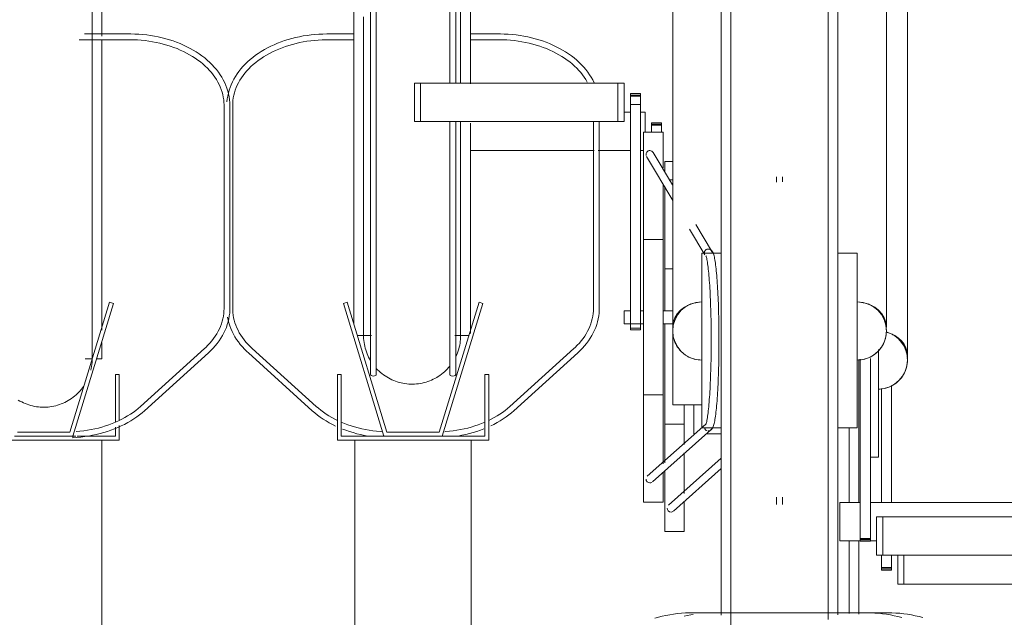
# Model space of a CAD drawing. Extents: x 50445 to 145605, y -10968 to 41989.
# Tile 173 of 256: x 92093 to 92600, y -426 to -118. Entities that reach past the tile are written whole.
import ezdxf

# ---------------------------------------------------------------- set-up
doc = ezdxf.new("R2010")
doc.units = 0
doc.header["$LTSCALE"] = 414.30304
doc.header["$MEASUREMENT"] = 0
doc.layers.add('A-EQPM', color=6, linetype='CONTINUOUS', lineweight=18)

# ---------------------------------------------------------------- blocks, each defined once
blk = doc.blocks.new('97_KA_gestapelde fietsenstalling 8 fietsen 1600x1900 - Type-V116-plotview doorsnede C C  -  1 op 100')
at = {"layer": 'A-EQPM'}
for p, q in [((11370.9, -958.68), (11370.9, -774.2)), ((11225.03, -833.23), (11228.24, -833.23)), ((11233.46, -833.23), (11235.9, -833.23)), ((11235.9, -833.23), (11235.9, -843.52)), ((11244.33, -838.56), (11239.11, -838.56)), ((11239.11, -838.86), (11239.11, -838.56)), ((11239.11, -838.56), (11239.11, -839.87)), ((11239.11, -839.33), (11239.11, -838.86)), ((11239.11, -840.13), (11239.11, -839.33)), ((11244.33, -839.33), (11239.11, -839.33)), ((11239.11, -839.87), (11244.33, -839.87)), ((11239.11, -843.5), (11239.11, -840.13)), ((11244.33, -839.87), (11244.33, -838.56)), ((11244.33, -838.56), (11244.33, -838.86)), ((11244.33, -838.86), (11244.33, -839.33)), ((11244.33, -839.33), (11244.33, -840.13)), ((11244.33, -840.13), (11244.33, -843.5)), ((11209.66, -852.93), (11145.83, -852.93)), ((11228.24, -852.93), (11211.71, -852.93)), ((11235.03, -852.93), (11233.46, -852.93)), ((11250.26, -858.52), (11245.9, -858.52)), ((11245.9, -863.45), (11245.9, -858.52)), ((11245.9, -935.44), (11245.9, -871.48)), ((11250.03, -913.77), (11245.9, -913.77)), ((11245.9, -953.77), (11245.9, -941.94)), ((11245.9, -1013.63), (11245.9, -953.77)), ((11355.9, -955.37), (11355.9, -965.77)), ((11345.9, -960.5), (11345.9, -965.77)), ((11345.9, -965.77), (11345.9, -1034.31)), ((11355.9, -965.77), (11355.9, -1010.77)), ((11357.47, -1034.11), (11357.47, -975.35)), ((11362.69, -973.95), (11362.69, -1034.11)), ((11255.9, -983.88), (11255.9, -1004.31)), ((11260.9, -998.77), (11260.9, -983.75)), ((11245.9, -993.77), (11255.9, -993.77)), ((11267.32, -998.77), (11275.03, -998.77)), ((11255.9, -1008.55), (11255.9, -1029.55)), ((11275.03, -1011.28), (11247.8, -1035.54)), ((11351.82, -1010.77), (11355.9, -1010.77)), ((11245.9, -1049.02), (11245.9, -1017.84)), ((11250.47, -1038.53), (11275.03, -1016.63)), ((11255.9, -1033.73), (11255.9, -1049.02)), ((11245.9, -1049.02), (11255.9, -1049.02)), ((11345.9, -1054.24), (11345.9, -1091.7)), ((11357.47, -1067.67), (11357.47, -1061.2)), ((11362.69, -1061.2), (11362.69, -1067.67)), ((11365.9, -1061.2), (11365.9, -1076.2)), ((11369.11, -1076.2), (11369.11, -1061.2)), ((11357.47, -1068.98), (11357.47, -1067.67)), ((11362.69, -1067.67), (11357.47, -1067.67)), ((11357.47, -1068.21), (11362.69, -1068.21)), ((11357.47, -1068.68), (11357.47, -1068.98)), ((11357.47, -1068.98), (11362.69, -1068.98)), ((11362.69, -1067.67), (11362.69, -1068.98)), ((11362.69, -1068.98), (11362.69, -1068.68)), ((11369.11, -1076.2), (11365.9, -1076.2)), ((11460.83, -1076.2), (11369.11, -1076.2)), ((11271.51, -1090.88), (11269.47, -1090.91)), ((11275.03, -1090.88), (11271.51, -1090.88)), ((11360.28, -1090.88), (11335.03, -1090.88))]:
    blk.add_line(p, q, dxfattribs=at)
at = {"layer": 'A-EQPM', "flags": 128}
for points in [[(11340.9, -1034.11), (11340.9, -1029.55), (11340.9, -1017.58), (11340.9, -1005.52), (11340.9, -995.77)], [(11340.9, -1091.32), (11340.9, -1087.49), (11340.9, -1076.22), (11340.9, -1064.77), (11340.9, -1053.81)], [(11260.64, -1091.72), (11259.37, -1091.92), (11257.4, -1092.29), (11255.88, -1092.62)], [(11378.8, -1093.34), (11376.88, -1092.84), (11374.93, -1092.4), (11372.96, -1092.01), (11370.97, -1091.68), (11368.96, -1091.41), (11366.94, -1091.19), (11364.91, -1091.03), (11362.88, -1090.93), (11360.84, -1090.89), (11360.28, -1090.88)]]:
    blk.add_lwpolyline(points, dxfattribs=at)
at = {"layer": 'A-EQPM'}
for start, end in [(0, 74.5754), (270, 0)]:
    blk.add_arc((11355.9, -960.77), 15, start, end, dxfattribs=at)
for centre, major_axis, ratio, start_param, end_param in [((11249.14, -869.9), (1.72, 1.02), 0.988284, 1.030886, 1.554485), ((11249.14, -869.9), (1.72, 1.02), 0.988284, 0.507287, 1.030886), ((11355.9, -958.68), (15, 0), 0.848048, 0, 1.303485), ((11355.9, -958.68), (15, 0), 0.848048, 6.18348, 6.283185), ((11249.14, -1037.04), (-1.33, 1.49), 0.994489, 0.84558, 2.416376), ((11249.14, -1037.04), (-1.33, 1.49), 0.994489, 2.416376, 2.939975), ((11249.14, -1037.04), (-1.33, 1.49), 0.994489, 3.141593, 3.201774)]:
    blk.add_ellipse(centre, major_axis=major_axis, ratio=ratio, start_param=start_param, end_param=end_param, dxfattribs=at)
for points in [[(11363.4, -947.78), (11362.83, -947.45), (11362.24, -947.16), (11361.63, -946.91)], [(11355.9, -975.77), (11357.21, -975.77), (11359.83, -975.42), (11363.48, -973.91), (11366.63, -971.5), (11369.04, -968.35), (11370.55, -964.7), (11370.9, -962.08), (11370.9, -960.77)]]:
    blk.add_open_spline(points, degree=3, dxfattribs=at)
blk = doc.blocks.new('97_KA_gestapelde fietsenstalling 16 fietsen 1600x2900 - Type-8054703-plotview doorsnede C C  -  1 op 100')
at = {"layer": 'A-EQPM'}
for p, q in [((11094.39, -638.38), (11094.39, -968.3)), ((11097.39, -968.3), (11097.39, -638.38)), ((11135.27, -638.38), (11135.27, -818.23)), ((11138.27, -818.23), (11138.27, -638.38)), ((11085.83, -942.33), (11085.83, -643.38)), ((11145.83, -643.38), (11145.83, -818.6)), ((11275.03, -950.77), (11275.03, -645.96)), ((11335.03, -645.96), (11335.03, -950.77)), ((10956.13, -655.27), (10956.13, -793.98)), ((11250.03, -759.2), (11250.03, -943.68)), ((11360.03, -943.68), (11360.03, -759.2)), ((10944.34, -795.88), (10970.52, -795.88)), ((10970.52, -792.88), (10947.19, -792.88)), ((11085.83, -792.88), (11071.95, -792.88)), ((11071.95, -795.88), (11085.83, -795.88)), ((11160.72, -792.88), (11145.83, -792.88)), ((11145.83, -795.88), (11160.72, -795.88)), ((10956.13, -796.07), (10956.13, -945.46)), ((11117, -818.23), (11120.22, -818.23)), ((11117, -837.93), (11117, -818.23)), ((11120.22, -818.23), (11221.82, -818.23)), ((11120.22, -837.93), (11120.22, -818.23)), ((11221.82, -818.23), (11225.03, -818.23)), ((11221.82, -837.93), (11221.82, -818.23)), ((11225.03, -818.23), (11225.03, -837.93)), ((11233.46, -823.56), (11228.24, -823.56)), ((11228.24, -823.86), (11228.24, -823.56)), ((11228.24, -823.56), (11228.24, -824.87)), ((11228.24, -824.33), (11228.24, -823.86)), ((11228.24, -825.13), (11228.24, -824.33)), ((11233.46, -824.33), (11228.24, -824.33)), ((11228.24, -824.87), (11233.46, -824.87)), ((11228.24, -829.15), (11228.24, -825.13)), ((11233.46, -824.87), (11233.46, -823.56)), ((11233.46, -823.56), (11233.46, -823.86)), ((11233.46, -823.86), (11233.46, -824.33)), ((11233.46, -824.33), (11233.46, -825.13)), ((11233.46, -825.13), (11233.46, -829.15)), ((11019.02, -829.74), (11019.02, -934.24)), ((11022.02, -934.24), (11022.02, -829.74)), ((11023.45, -934.24), (11023.45, -829.74)), ((11228.24, -944.37), (11228.24, -829.15)), ((11233.46, -829.15), (11228.24, -829.15)), ((11233.46, -829.15), (11233.46, -944.37)), ((11120.22, -837.93), (11117, -837.93)), ((11221.82, -837.93), (11120.22, -837.93)), ((11135.27, -837.93), (11135.27, -968.3)), ((11138.27, -968.3), (11138.27, -837.93)), ((11145.83, -838.86), (11145.83, -947.15)), ((11209.22, -837.93), (11209.22, -934.24)), ((11212.22, -934.24), (11212.22, -837.93)), ((11225.03, -837.93), (11221.82, -837.93)), ((11245.03, -843.52), (11235.03, -843.52)), ((11235.03, -938.77), (11235.03, -843.52)), ((11245.03, -843.52), (11245.03, -861.9)), ((11236.55, -855.92), (11250.03, -878.68)), ((11249.84, -870.51), (11239.99, -853.88)), ((11303.53, -866.4), (11303.53, -869.13)), ((11306.53, -869.03), (11306.53, -866.4)), ((11245.03, -870.37), (11245.03, -938.77)), ((11270.04, -904.62), (11261.94, -890.93)), ((11258.74, -893.39), (11266.61, -906.67)), ((11245.03, -898.77), (11235.03, -898.77)), ((11275.03, -905.77), (11265.03, -905.77)), ((11265.03, -950.77), (11265.03, -905.77)), ((11345.03, -905.77), (11335.03, -905.77)), ((11345.03, -905.77), (11345.03, -950.77)), ((10960.11, -931.06), (10939.65, -998)), ((10941.13, -1000), (10962.03, -931.64)), ((10962.03, -931.64), (10960.11, -931.06)), ((11082.35, -931.06), (11080.43, -931.64)), ((11080.43, -931.64), (11101.33, -1000)), ((11102.81, -998), (11082.35, -931.06)), ((11150.32, -931.06), (11129.85, -998)), ((11131.33, -1000), (11152.23, -931.64)), ((11152.23, -931.64), (11150.32, -931.06)), ((11228.24, -935.42), (11225.03, -935.42)), ((11225.03, -938.77), (11225.03, -935.42)), ((11235.03, -935.42), (11233.46, -935.42)), ((11250.03, -935.42), (11245.03, -935.42)), ((11225.03, -942.12), (11225.03, -938.77)), ((11225.03, -942.12), (11235.03, -942.12)), ((11235.03, -1034.02), (11235.03, -938.77)), ((11245.03, -938.77), (11245.03, -1014.23)), ((11245.03, -942.12), (11250.03, -942.12)), ((11228.24, -944.36), (11228.24, -945.15)), ((11228.24, -945.15), (11228.24, -944.37)), ((11233.46, -944.37), (11228.24, -944.37)), ((11228.24, -945.15), (11233.46, -945.15)), ((11233.46, -945.15), (11233.46, -944.36)), ((11233.46, -944.37), (11233.46, -945.15)), ((11250.03, -983.77), (11250.03, -943.73)), ((10956.13, -951.8), (10956.13, -960.08)), ((11087.58, -948.19), (11094.85, -948.19)), ((11137.83, -948.19), (11145.08, -948.19)), ((11265.03, -995.77), (11265.03, -950.77)), ((11275.03, -1092.06), (11275.03, -950.77)), ((11335.03, -950.77), (11335.03, -1092.01)), ((11345.03, -950.77), (11345.03, -995.77)), ((11008.91, -954.89), (10976.03, -984.65)), ((10978.05, -986.87), (11010.92, -957.12)), ((11031.54, -957.12), (11064.41, -986.87)), ((11066.43, -984.65), (11033.55, -954.89)), ((11199.11, -954.89), (11166.24, -984.65)), ((11168.25, -986.87), (11201.13, -957.12)), ((10947.47, -960.08), (10951.24, -960.08)), ((10953.33, -960.08), (10956.13, -960.08)), ((11346.6, -1052.67), (11346.6, -960.35)), ((11351.82, -959.93), (11351.82, -1052.67)), ((10965.07, -968.3), (10963.07, -968.3)), ((10963.07, -968.3), (10963.07, -992.57)), ((10965.07, -991.51), (10965.07, -968.3)), ((11079.39, -968.3), (11077.39, -968.3)), ((11077.39, -968.3), (11077.39, -1002)), ((11079.39, -1000), (11079.39, -968.3)), ((11155.27, -968.3), (11153.27, -968.3)), ((11153.27, -968.3), (11153.27, -1000)), ((11155.27, -1002), (11155.27, -968.3)), ((11235.03, -978.77), (11245.03, -978.77)), ((11250.03, -983.77), (11265.03, -983.77)), ((10939.65, -998), (10912.61, -998)), ((10963.07, -995.42), (10963.07, -1000)), ((10965.07, -1002), (10965.07, -994.45)), ((11129.85, -998), (11102.81, -998)), ((11267, -993.75), (11236.94, -1020.54)), ((11239.6, -1023.53), (11269.65, -996.75)), ((11265.03, -995.77), (11275.03, -995.77)), ((11335.03, -995.77), (11345.03, -995.77)), ((10887.19, -1002), (10965.07, -1002)), ((10911.13, -1000), (10941.13, -1000)), ((10942.67, -1000), (10941.13, -1000)), ((10963.07, -1000), (10943.41, -1000)), ((10956.13, -1002), (10956.13, -1284.16)), ((11077.39, -1002), (11155.27, -1002)), ((11101.33, -1000), (11079.39, -1000)), ((11086.33, -1284.16), (11086.33, -1002)), ((11101.33, -1000), (11131.33, -1000)), ((11153.27, -1000), (11131.33, -1000)), ((11146.33, -1284.16), (11146.33, -1002)), ((11245.03, -1018.73), (11245.03, -1034.02)), ((11235.03, -1034.02), (11245.03, -1034.02)), ((11303.53, -1031.47), (11303.53, -1035.14)), ((11306.53, -1035.14), (11306.53, -1031.47)), ((11336.02, -1034.11), (11346.6, -1034.11)), ((11336.02, -1053.81), (11336.02, -1034.11)), ((11351.82, -1034.11), (11437.62, -1034.11)), ((11355.03, -1041.5), (11358.24, -1041.5)), ((11355.03, -1041.5), (11355.03, -1061.2)), ((11358.24, -1041.5), (11459.84, -1041.5)), ((11358.24, -1061.2), (11358.24, -1041.5)), ((11355.03, -1053.81), (11336.02, -1053.81)), ((11346.6, -1053.98), (11346.6, -1052.67)), ((11351.82, -1052.67), (11346.6, -1052.67)), ((11346.6, -1053.21), (11351.82, -1053.21)), ((11346.6, -1053.68), (11346.6, -1053.98)), ((11346.6, -1053.98), (11351.82, -1053.98)), ((11351.82, -1052.67), (11351.82, -1053.98)), ((11351.82, -1053.98), (11351.82, -1053.68)), ((11358.24, -1061.2), (11355.03, -1061.2)), ((11459.84, -1061.2), (11358.24, -1061.2)), ((11349.42, -1090.88), (11260.64, -1090.88))]:
    blk.add_line(p, q, dxfattribs=at)
at = {"layer": 'A-EQPM', "flags": 128}
for points in [[(11090.83, -784.13), (11090.83, -794.83), (11090.83, -805.29), (11090.83, -815.48), (11090.83, -825.41), (11090.83, -835.04), (11090.83, -844.36), (11090.83, -853.37), (11090.83, -862.03), (11090.83, -870.35), (11090.83, -878.3), (11090.83, -885.88), (11090.83, -893.07), (11090.83, -899.86), (11090.83, -906.24), (11090.83, -912.21), (11090.83, -917.74), (11090.83, -922.83), (11090.83, -927.47), (11090.83, -931.66), (11090.83, -935.39), (11090.83, -938.65), (11090.83, -941.44), (11090.83, -943.75), (11090.83, -945.58), (11090.83, -946.93), (11090.83, -947.79), (11090.83, -948.17), (11090.83, -948.19)], [(11140.83, -818.19), (11140.83, -808.07), (11140.83, -797.68), (11140.83, -787.04), (11140.83, -776.18), (11140.83, -765.1), (11140.83, -753.83), (11140.83, -742.38), (11140.83, -730.77), (11140.83, -719.02), (11140.83, -707.16), (11140.83, -695.19), (11140.83, -683.13), (11140.83, -671.02), (11140.83, -658.85), (11140.83, -646.67), (11140.83, -643.38)], [(11280.03, -775.96), (11280.03, -786.08), (11280.03, -796.47), (11280.03, -807.1), (11280.03, -817.97), (11280.03, -829.05), (11280.03, -840.32), (11280.03, -851.77), (11280.03, -863.38), (11280.03, -875.12), (11280.03, -886.99), (11280.03, -898.96), (11280.03, -911.01), (11280.03, -923.13), (11280.03, -935.29), (11280.03, -947.48), (11280.03, -950.77)], [(11330.03, -950.77), (11330.03, -938.58), (11330.03, -926.41), (11330.03, -914.28), (11330.03, -902.21), (11330.03, -890.21), (11330.03, -878.32), (11330.03, -866.53), (11330.03, -854.89), (11330.03, -843.39), (11330.03, -832.07), (11330.03, -820.94), (11330.03, -810.02), (11330.03, -799.32), (11330.03, -788.86), (11330.03, -778.66)], [(10951.13, -960.08), (10951.13, -959.83), (10951.13, -959.1), (10951.13, -957.88), (10951.13, -956.18), (10951.13, -954), (10951.13, -951.34), (10951.13, -948.21), (10951.13, -944.6), (10951.13, -940.54), (10951.13, -936.01), (10951.13, -931.04), (10951.13, -925.63), (10951.13, -919.79), (10951.13, -913.52), (10951.13, -906.84), (10951.13, -899.75), (10951.13, -892.28), (10951.13, -884.42), (10951.13, -876.2), (10951.13, -867.63), (10951.13, -858.72), (10951.13, -849.48), (10951.13, -839.93), (10951.13, -830.08), (10951.13, -819.96), (10951.13, -809.57), (10951.13, -798.93), (10951.13, -788.07), (10951.13, -776.99)], [(11022.02, -829.74), (11021.97, -828.24), (11021.85, -826.75), (11021.63, -825.26), (11021.34, -823.77), (11020.96, -822.3), (11020.5, -820.85), (11019.96, -819.4), (11019.34, -817.98), (11018.63, -816.58), (11017.86, -815.2), (11017, -813.85), (11016.07, -812.52), (11015.07, -811.23), (11014, -809.96), (11012.86, -808.73), (11011.65, -807.54), (11010.38, -806.38), (11009.05, -805.26), (11007.65, -804.18), (11006.2, -803.14), (11004.69, -802.15), (11003.13, -801.19), (11001.52, -800.29), (10999.86, -799.43), (10998.15, -798.62), (10996.4, -797.86), (10994.61, -797.15), (10992.79, -796.5), (10990.92, -795.89), (10989.03, -795.34), (10987.11, -794.84), (10985.16, -794.4), (10983.19, -794.01), (10981.2, -793.68), (10979.2, -793.41), (10977.18, -793.19), (10975.15, -793.03), (10973.11, -792.93), (10971.07, -792.89), (10970.52, -792.88)], [(10970.52, -795.88), (10972.47, -795.91), (10974.43, -795.99), (10976.37, -796.13), (10978.31, -796.33), (10980.24, -796.57), (10982.14, -796.88), (10984.03, -797.23), (10985.9, -797.64), (10987.74, -798.1), (10989.56, -798.61), (10991.34, -799.18), (10993.09, -799.79), (10994.8, -800.45), (10996.47, -801.16), (10998.09, -801.91), (10999.68, -802.71), (11001.21, -803.55), (11002.69, -804.43), (11004.12, -805.36), (11005.5, -806.32), (11006.82, -807.32), (11008.08, -808.35), (11009.27, -809.42), (11010.41, -810.52), (11011.48, -811.65), (11012.48, -812.8), (11013.42, -813.98), (11014.28, -815.18), (11015.08, -816.41), (11015.8, -817.65), (11016.46, -818.91), (11017.03, -820.19), (11017.54, -821.48), (11017.97, -822.78), (11018.33, -824.09), (11018.61, -825.4), (11018.82, -826.73), (11018.95, -828.05), (11019.01, -829.38), (11019.02, -829.74)], [(11071.95, -792.88), (11069.9, -792.91), (11067.86, -793), (11065.83, -793.14), (11063.81, -793.35), (11061.8, -793.6), (11059.8, -793.92), (11057.83, -794.29), (11055.88, -794.72), (11053.95, -795.2), (11052.04, -795.74), (11050.17, -796.33), (11048.34, -796.97), (11046.54, -797.67), (11044.78, -798.41), (11043.06, -799.21), (11041.39, -800.05), (11039.76, -800.95), (11038.19, -801.88), (11036.66, -802.87), (11035.19, -803.89), (11033.78, -804.96), (11032.43, -806.07), (11031.14, -807.22), (11029.92, -808.41), (11028.76, -809.63), (11027.67, -810.88), (11026.65, -812.17), (11025.7, -813.49), (11024.83, -814.83), (11024.03, -816.21), (11023.31, -817.6), (11022.66, -819.02), (11022.1, -820.45), (11021.62, -821.91), (11021.22, -823.37), (11020.9, -824.85), (11020.66, -826.34), (11020.51, -827.84)], [(11023.45, -829.74), (11023.48, -828.41), (11023.6, -827.08), (11023.78, -825.76), (11024.05, -824.44), (11024.38, -823.13), (11024.8, -821.83), (11025.28, -820.53), (11025.84, -819.25), (11026.47, -817.99), (11027.18, -816.74), (11027.96, -815.51), (11028.8, -814.3), (11029.72, -813.12), (11030.71, -811.95), (11031.76, -810.82), (11032.87, -809.71), (11034.05, -808.64), (11035.3, -807.59), (11036.6, -806.59), (11037.96, -805.61), (11039.38, -804.68), (11040.84, -803.78), (11042.37, -802.93), (11043.94, -802.12), (11045.55, -801.35), (11047.21, -800.63), (11048.91, -799.96), (11050.65, -799.34), (11052.42, -798.76), (11054.23, -798.23), (11056.06, -797.76), (11057.92, -797.34), (11059.8, -796.97), (11061.71, -796.65), (11063.63, -796.39), (11065.56, -796.18), (11067.51, -796.03), (11069.46, -795.93), (11071.42, -795.89), (11071.95, -795.88)], [(11209.54, -817.98), (11208.84, -816.58), (11208.06, -815.2), (11207.2, -813.85), (11206.28, -812.52), (11205.28, -811.23), (11204.2, -809.96), (11203.06, -808.73), (11201.86, -807.54), (11200.58, -806.38), (11199.25, -805.26), (11197.86, -804.18), (11196.4, -803.14), (11194.89, -802.15), (11193.33, -801.19), (11191.72, -800.29), (11190.06, -799.43), (11188.35, -798.62), (11186.6, -797.86), (11184.82, -797.15), (11182.99, -796.5), (11181.13, -795.89), (11179.23, -795.34), (11177.31, -794.84), (11175.36, -794.4), (11173.39, -794.01), (11171.4, -793.68), (11169.4, -793.41), (11167.38, -793.19), (11165.35, -793.03), (11163.31, -792.93), (11161.27, -792.89), (11160.72, -792.88)], [(11160.72, -795.88), (11162.68, -795.91), (11164.63, -795.99), (11166.58, -796.13), (11168.51, -796.33), (11170.44, -796.57), (11172.35, -796.88), (11174.24, -797.23), (11176.1, -797.64), (11177.95, -798.1), (11179.76, -798.61), (11181.54, -799.18), (11183.29, -799.79), (11185, -800.45), (11186.67, -801.16), (11188.3, -801.91), (11189.88, -802.71), (11191.41, -803.55), (11192.9, -804.43), (11194.33, -805.36), (11195.7, -806.32), (11197.02, -807.32), (11198.28, -808.35), (11199.48, -809.42), (11200.61, -810.52), (11201.68, -811.65), (11202.68, -812.8), (11203.62, -813.98), (11204.49, -815.18), (11205.28, -816.41), (11206.01, -817.65)], [(11140.83, -948.19), (11140.83, -947.94), (11140.83, -947.21), (11140.83, -945.99), (11140.83, -944.29), (11140.83, -942.11), (11140.83, -939.45), (11140.83, -936.31), (11140.83, -932.71), (11140.83, -928.65), (11140.83, -924.12), (11140.83, -919.15), (11140.83, -913.74), (11140.83, -907.9), (11140.83, -901.63), (11140.83, -894.95), (11140.83, -887.86), (11140.83, -880.39), (11140.83, -872.53), (11140.83, -864.31), (11140.83, -855.74), (11140.83, -846.83), (11140.83, -837.93)], [(11267.07, -907.05), (11267.1, -907.13), (11267.18, -907.33), (11267.28, -907.63), (11267.4, -908.03), (11267.52, -908.52), (11267.64, -909.09), (11267.76, -909.73), (11267.88, -910.44), (11268, -911.23), (11268.12, -912.08), (11268.24, -912.99), (11268.35, -913.97), (11268.46, -915.01), (11268.57, -916.11), (11268.68, -917.26), (11268.78, -918.47), (11268.88, -919.73), (11268.97, -921.04), (11269.06, -922.4), (11269.15, -923.81), (11269.23, -925.26), (11269.31, -926.75), (11269.38, -928.28), (11269.44, -929.84), (11269.51, -931.44), (11269.56, -933.07), (11269.62, -934.72), (11269.66, -936.41), (11269.7, -938.11), (11269.74, -939.84), (11269.77, -941.58), (11269.8, -943.34), (11269.81, -945.1), (11269.83, -946.88), (11269.84, -948.66), (11269.84, -950.45), (11269.84, -952.23), (11269.83, -954.01), (11269.81, -955.79), (11269.8, -957.56), (11269.77, -959.32), (11269.74, -961.06), (11269.7, -962.78), (11269.66, -964.49), (11269.62, -966.17), (11269.56, -967.83), (11269.51, -969.46), (11269.44, -971.05), (11269.38, -972.62), (11269.31, -974.15), (11269.23, -975.64), (11269.15, -977.09), (11269.06, -978.49), (11268.97, -979.85), (11268.88, -981.16), (11268.78, -982.42), (11268.68, -983.63), (11268.57, -984.79), (11268.46, -985.89), (11268.35, -986.92), (11268.24, -987.9), (11268.12, -988.82), (11268, -989.67), (11267.88, -990.45), (11267.76, -991.17), (11267.64, -991.81), (11267.52, -992.37), (11267.4, -992.86), (11267.28, -993.26), (11267.18, -993.57), (11267.1, -993.77), (11267.07, -993.84)], [(11268.32, -997.25), (11269.37, -996.99), (11270.04, -996.5), (11270.42, -996.02), (11270.68, -995.55), (11270.89, -995.08), (11271.06, -994.57), (11271.23, -994.03), (11271.38, -993.43), (11271.52, -992.78), (11271.66, -992.08), (11271.79, -991.31), (11271.93, -990.48), (11272.05, -989.6), (11272.18, -988.65), (11272.3, -987.65), (11272.41, -986.59), (11272.53, -985.48), (11272.63, -984.31), (11272.74, -983.08), (11272.84, -981.81), (11272.94, -980.49), (11273.03, -979.12), (11273.12, -977.71), (11273.2, -976.25), (11273.28, -974.75), (11273.35, -973.22), (11273.42, -971.65), (11273.49, -970.04), (11273.55, -968.41), (11273.6, -966.74), (11273.65, -965.05), (11273.69, -963.34), (11273.73, -961.61), (11273.76, -959.85), (11273.79, -958.09), (11273.81, -956.31), (11273.83, -954.52), (11273.84, -952.73), (11273.84, -950.93), (11273.84, -949.13), (11273.83, -947.34), (11273.82, -945.55), (11273.8, -943.76), (11273.78, -941.99), (11273.75, -940.23), (11273.71, -938.49), (11273.67, -936.76), (11273.63, -935.06), (11273.58, -933.38), (11273.52, -931.73), (11273.46, -930.11), (11273.39, -928.52), (11273.32, -926.96), (11273.24, -925.45), (11273.16, -923.97), (11273.08, -922.53), (11272.99, -921.14), (11272.89, -919.79), (11272.79, -918.49), (11272.69, -917.24), (11272.58, -916.04), (11272.47, -914.9), (11272.36, -913.81), (11272.24, -912.78), (11272.12, -911.8), (11271.99, -910.88), (11271.87, -910.02), (11271.73, -909.22), (11271.6, -908.48), (11271.46, -907.8), (11271.31, -907.18), (11271.15, -906.61), (11270.99, -906.08), (11270.8, -905.6), (11270.57, -905.13), (11270.27, -904.66), (11269.78, -904.16), (11268.93, -903.73), (11268.41, -903.65)], [(11019.02, -934.24), (11018.98, -935.57), (11018.86, -936.89), (11018.68, -938.22), (11018.41, -939.54), (11018.08, -940.85), (11017.66, -942.15), (11017.18, -943.44), (11016.62, -944.72), (11015.99, -945.99), (11015.28, -947.24), (11014.5, -948.47), (11013.66, -949.68), (11012.74, -950.86), (11011.76, -952.02), (11010.7, -953.16), (11009.59, -954.26), (11008.91, -954.89)], [(11010.92, -957.12), (11012.17, -955.94), (11013.35, -954.73), (11014.46, -953.49), (11015.5, -952.21), (11016.47, -950.9), (11017.37, -949.56), (11018.19, -948.2), (11018.94, -946.81), (11019.61, -945.4), (11020.19, -943.97), (11020.7, -942.52), (11021.13, -941.06), (11021.47, -939.58), (11021.73, -938.1), (11021.91, -936.61), (11022, -935.11), (11022.02, -934.24)], [(11033.55, -954.89), (11032.4, -953.8), (11031.31, -952.69), (11030.28, -951.54), (11029.33, -950.37), (11028.44, -949.17), (11027.62, -947.95), (11026.88, -946.72), (11026.2, -945.46), (11025.6, -944.19), (11025.07, -942.9), (11024.61, -941.61), (11024.23, -940.3), (11023.93, -938.99), (11023.7, -937.66), (11023.54, -936.34), (11023.46, -935.01), (11023.45, -934.24)], [(11209.22, -934.24), (11209.18, -935.57), (11209.07, -936.89), (11208.88, -938.22), (11208.62, -939.54), (11208.28, -940.85), (11207.87, -942.15), (11207.38, -943.44), (11206.82, -944.72), (11206.19, -945.99), (11205.48, -947.24), (11204.71, -948.47), (11203.86, -949.68), (11202.94, -950.86), (11201.96, -952.02), (11200.91, -953.16), (11199.79, -954.26), (11199.11, -954.89)], [(11201.13, -957.12), (11202.37, -955.94), (11203.55, -954.73), (11204.66, -953.49), (11205.7, -952.21), (11206.67, -950.9), (11207.57, -949.56), (11208.39, -948.2), (11209.14, -946.81), (11209.81, -945.4), (11210.4, -943.97), (11210.91, -942.52), (11211.33, -941.06), (11211.68, -939.58), (11211.94, -938.1), (11212.11, -936.61), (11212.2, -935.11), (11212.22, -934.24)], [(11020.83, -938.72), (11021.12, -940.2), (11021.5, -941.68), (11021.96, -943.13), (11022.5, -944.57), (11023.13, -946), (11023.83, -947.4), (11024.61, -948.78), (11025.46, -950.13), (11026.39, -951.45), (11027.39, -952.75), (11028.46, -954.01), (11029.6, -955.24), (11030.81, -956.44), (11031.54, -957.12)], [(11090.83, -948.19), (11090.83, -947.94), (11090.83, -947.21), (11090.83, -945.99), (11090.83, -944.29), (11090.83, -942.11), (11090.83, -942.05)], [(11140.83, -941.44), (11140.83, -943.75), (11140.83, -945.58), (11140.83, -946.93), (11140.83, -947.79), (11140.83, -948.17), (11140.83, -948.19)], [(11090.83, -947.79), (11090.83, -948.17), (11090.83, -948.19)], [(11140.83, -947.79), (11140.83, -948.17), (11140.83, -948.19)], [(11094.41, -961.07), (11093.91, -960.21), (11093.45, -959.32), (11093.02, -958.42), (11092.63, -957.5), (11092.28, -956.56), (11091.96, -955.61), (11091.68, -954.65), (11091.45, -953.68), (11091.25, -952.7), (11091.08, -951.71), (11090.96, -950.72), (11090.88, -949.72), (11090.84, -948.72), (11090.83, -948.19)], [(11094.41, -961.07), (11093.91, -960.21), (11093.45, -959.32), (11093.02, -958.42), (11092.63, -957.5), (11092.28, -956.56), (11091.96, -955.61), (11091.68, -954.65), (11091.45, -953.68), (11091.25, -952.7), (11091.08, -951.71), (11090.96, -950.72), (11090.88, -949.72)], [(11140.83, -948.19), (11140.81, -949.18), (11140.75, -950.18), (11140.65, -951.18), (11140.51, -952.17), (11140.34, -953.15), (11140.12, -954.13), (11139.86, -955.09), (11139.57, -956.05), (11139.23, -956.99), (11138.86, -957.92), (11138.45, -958.83)], [(11140.83, -948.19), (11140.81, -949.18), (11140.75, -950.18), (11140.65, -951.18), (11140.51, -952.17), (11140.34, -953.15), (11140.12, -954.13), (11139.86, -955.09), (11139.57, -956.05), (11139.23, -956.99), (11138.86, -957.92), (11138.45, -958.83)], [(11280.03, -950.77), (11280.03, -962.96), (11280.03, -975.13), (11280.03, -987.26), (11280.03, -999.33), (11280.03, -1011.32), (11280.03, -1023.22), (11280.03, -1035), (11280.03, -1046.65), (11280.03, -1058.14), (11280.03, -1069.47), (11280.03, -1080.6), (11280.03, -1091.52), (11280.03, -1102.22)], [(11330.03, -1094.43), (11330.03, -1083.57), (11330.03, -1072.49), (11330.03, -1061.22), (11330.03, -1049.77), (11330.03, -1038.16), (11330.03, -1026.41), (11330.03, -1014.55), (11330.03, -1002.58), (11330.03, -990.52), (11330.03, -978.41), (11330.03, -966.25), (11330.03, -954.06), (11330.03, -950.77)], [(10951.13, -953.33), (10951.13, -955.64), (10951.13, -957.47), (10951.13, -958.82), (10951.13, -959.68), (10951.13, -960.06), (10951.13, -960.08)], [(10951.13, -960.08), (10951.11, -961.08), (10951.05, -962.07), (10950.95, -963.07), (10950.81, -964.06), (10950.63, -965.04), (10950.41, -966.02)], [(10951.13, -959.68), (10951.13, -960.06), (10951.13, -960.08)], [(11135.27, -963.9), (11134.63, -964.67), (11133.96, -965.41), (11133.25, -966.12), (11132.52, -966.8), (11131.76, -967.45), (11130.98, -968.08), (11130.17, -968.66), (11129.34, -969.22), (11128.49, -969.75), (11127.62, -970.23), (11126.73, -970.69), (11125.82, -971.11), (11124.89, -971.49), (11123.95, -971.83), (11123, -972.14), (11122.04, -972.4), (11121.07, -972.63), (11120.08, -972.82), (11119.09, -972.97), (11118.1, -973.08), (11117.1, -973.15), (11116.1, -973.18), (11115.1, -973.17), (11114.11, -973.13), (11113.11, -973.04), (11112.12, -972.91), (11111.13, -972.74), (11110.15, -972.53), (11109.19, -972.28), (11108.23, -972), (11107.28, -971.68), (11106.35, -971.32), (11105.43, -970.92), (11104.53, -970.48), (11103.65, -970.01), (11102.78, -969.51), (11101.94, -968.97), (11101.12, -968.4), (11100.33, -967.79), (11099.55, -967.16), (11098.81, -966.49), (11098.09, -965.8), (11097.4, -965.07)], [(11104.53, -970.48), (11103.65, -970.01), (11102.78, -969.51), (11101.94, -968.97), (11101.12, -968.4), (11100.33, -967.79), (11099.55, -967.16), (11098.81, -966.49), (11098.09, -965.8), (11097.4, -965.07)], [(11135.27, -963.9), (11134.63, -964.67), (11133.96, -965.41), (11133.25, -966.12), (11132.52, -966.8), (11131.76, -967.45), (11130.98, -968.08), (11130.17, -968.66)], [(11122.04, -972.4), (11121.07, -972.63), (11120.08, -972.82), (11119.09, -972.97), (11118.1, -973.08), (11117.1, -973.15), (11116.1, -973.18), (11115.1, -973.17), (11114.11, -973.13), (11113.11, -973.04), (11112.12, -972.91), (11111.13, -972.74), (11110.15, -972.53), (11109.19, -972.28), (11108.23, -972), (11107.28, -971.68), (11106.35, -971.32), (11105.43, -970.92)], [(11127.62, -970.23), (11126.73, -970.69), (11125.82, -971.11), (11124.89, -971.49), (11123.95, -971.83)], [(10946.76, -974.19), (10946.18, -975.01), (10945.57, -975.8), (10944.92, -976.56), (10944.25, -977.3), (10943.55, -978.01), (10942.82, -978.69), (10942.06, -979.34), (10941.27, -979.97), (10940.47, -980.56), (10939.64, -981.11), (10938.78, -981.64), (10937.91, -982.13), (10937.02, -982.58), (10936.11, -983), (10935.19, -983.38), (10934.25, -983.72), (10933.3, -984.03), (10932.33, -984.29), (10931.36, -984.52), (10930.38, -984.71), (10929.39, -984.86), (10928.4, -984.97), (10927.4, -985.04), (10926.4, -985.07), (10925.4, -985.07), (10924.4, -985.02), (10923.4, -984.93), (10922.41, -984.8), (10921.43, -984.63), (10920.45, -984.42), (10919.48, -984.18), (10918.52, -983.89), (10917.57, -983.57), (10916.64, -983.21), (10915.72, -982.81), (10914.82, -982.37), (10913.94, -981.9), (10913.08, -981.4)], [(10946.76, -974.19), (10946.18, -975.01), (10945.57, -975.8), (10944.92, -976.56), (10944.25, -977.3), (10943.55, -978.01), (10942.82, -978.69), (10942.06, -979.34), (10941.27, -979.97), (10940.47, -980.56), (10939.64, -981.11), (10938.78, -981.64), (10937.91, -982.13), (10937.02, -982.58)], [(10918.52, -983.89), (10917.57, -983.57), (10916.64, -983.21), (10915.72, -982.81), (10914.82, -982.37), (10913.94, -981.9)], [(10936.11, -983), (10935.19, -983.38), (10934.25, -983.72), (10933.3, -984.03), (10932.33, -984.29), (10931.36, -984.52), (10930.38, -984.71), (10929.39, -984.86), (10928.4, -984.97), (10927.4, -985.04), (10926.4, -985.07), (10925.4, -985.07), (10924.4, -985.02), (10923.4, -984.93), (10922.41, -984.8), (10921.43, -984.63), (10920.45, -984.42), (10919.48, -984.18)], [(10941.2, -1000.76), (10943.24, -1000.63), (10945.26, -1000.44), (10947.28, -1000.2), (10949.28, -999.9), (10951.26, -999.54), (10953.22, -999.13), (10955.15, -998.66), (10957.06, -998.14), (10958.94, -997.56), (10960.78, -996.93), (10962.59, -996.25), (10964.36, -995.51), (10966.09, -994.73), (10967.78, -993.9), (10969.42, -993.02), (10971, -992.09), (10972.54, -991.12), (10974.02, -990.1), (10975.45, -989.04), (10976.81, -987.94), (10978.05, -986.87)], [(10976.03, -984.65), (10974.82, -985.7), (10973.54, -986.73), (10972.2, -987.71), (10970.81, -988.66), (10969.36, -989.58), (10967.86, -990.45), (10966.32, -991.28), (10964.72, -992.06), (10963.08, -992.8), (10961.39, -993.49), (10959.67, -994.14), (10957.91, -994.74), (10956.12, -995.28), (10954.3, -995.78), (10952.45, -996.22), (10950.57, -996.62), (10948.68, -996.96), (10946.76, -997.24), (10944.84, -997.47), (10942.89, -997.65)], [(11064.41, -986.87), (11065.72, -988.01), (11067.09, -989.1), (11068.52, -990.16), (11070, -991.17), (11071.54, -992.14), (11073.14, -993.07), (11074.78, -993.94), (11076.46, -994.77)], [(11077.39, -991.89), (11076.06, -991.23), (11074.51, -990.4), (11073.01, -989.53), (11071.57, -988.61), (11070.18, -987.66), (11068.85, -986.67), (11067.57, -985.64), (11066.43, -984.65)], [(11166.24, -984.65), (11165.02, -985.7), (11163.74, -986.73), (11162.41, -987.71), (11161.01, -988.66), (11159.57, -989.58), (11158.07, -990.45), (11156.52, -991.28), (11155.27, -991.89)], [(11156.3, -994.73), (11157.98, -993.9), (11159.62, -993.02), (11161.21, -992.09), (11162.74, -991.12), (11164.23, -990.1), (11165.65, -989.04), (11167.02, -987.94), (11168.25, -986.87)], [(11100.63, -997.71), (11099.46, -997.64), (11097.52, -997.46), (11095.59, -997.23), (11093.67, -996.94), (11091.78, -996.6), (11089.91, -996.2), (11088.06, -995.75), (11086.24, -995.25), (11084.45, -994.7), (11082.69, -994.1), (11080.97, -993.46), (11079.39, -992.8)], [(11153.27, -992.8), (11151.6, -993.49), (11149.88, -994.14), (11148.12, -994.74), (11146.33, -995.28), (11144.5, -995.78), (11142.65, -996.22), (11140.78, -996.62), (11138.88, -996.96), (11136.97, -997.24), (11135.04, -997.47), (11133.1, -997.65), (11132.77, -997.67)], [(11079.97, -996.29), (11081.78, -996.96), (11083.63, -997.59), (11085.51, -998.17), (11087.42, -998.69), (11089.35, -999.15), (11091.32, -999.56), (11093.3, -999.92)], [(11139.48, -999.9), (11141.46, -999.54), (11143.42, -999.13), (11145.36, -998.66), (11147.26, -998.14), (11149.14, -997.56), (11150.99, -996.93), (11152.8, -996.25)], [(11260.64, -1090.88), (11258.6, -1090.91), (11256.56, -1091), (11254.53, -1091.14), (11252.51, -1091.35), (11250.5, -1091.6), (11248.5, -1091.92), (11246.53, -1092.29), (11244.57, -1092.72), (11242.65, -1093.2), (11240.74, -1093.74)], [(11367.93, -1093.34), (11366.01, -1092.84), (11364.06, -1092.4), (11362.09, -1092.01), (11360.1, -1091.68), (11358.1, -1091.41), (11356.08, -1091.19), (11354.05, -1091.03), (11352.01, -1090.93), (11349.97, -1090.89), (11349.42, -1090.88)]]:
    blk.add_lwpolyline(points, dxfattribs=at)
at = {"layer": 'A-EQPM'}
for centre, start, end in [((11265.03, -945.77), 90, 180), ((11345.03, -945.77), 0, 90), ((11265.03, -945.77), 180, 270), ((11345.03, -945.77), 270, 0)]:
    blk.add_arc(centre, 15, start, end, dxfattribs=at)
for centre, major_axis, ratio, start_param, end_param in [((11238.27, -854.9), (1.72, 1.02), 0.988284, 1.030886, 2.863482), ((11238.27, -854.9), (1.72, 1.02), 0.988284, 6.266874, 7.314071), ((11265.03, -943.68), (15, 0), 0.848048, 1.653289, 3.141593), ((11345.03, -943.68), (15, 0), 0.848048, 0, 1.488304), ((11345.03, -943.68), (15, 0), 0.848048, 6.162412, 6.283185), ((11095.89, -968.3), (1.5, 0), 0.486102, 3.141593, 6.283185), ((11136.77, -968.3), (-1.5, 0), 0.486102, 0, 3.141593), ((11268.32, -995.25), (0, 2), 0.996917, 1.832596, 2.879793), ((11268.32, -995.25), (0, 2), 0.996917, 3.665191, 4.45059), ((10941.13, -999.26), (-0.07, 1.5), 0.049327, 2.093176, 3.140373), ((10941.13, -999.26), (-0.07, 1.5), 0.049327, 3.141593, 3.925771), ((10941.13, -999.26), (-0.07, 1.5), 0.049327, 3.925771, 4.44937), ((11101.33, -999.26), (0.07, 1.5), 0.049327, 1.833815, 2.095615), ((11131.33, -999.26), (-0.07, 1.5), 0.049327, 4.187571, 4.44937), ((11238.27, -1022.04), (-1.33, 1.49), 0.994489, 0.84558, 2.416376), ((11238.27, -1022.04), (-1.33, 1.49), 0.994489, 2.416376, 2.939975), ((11238.27, -1022.04), (-1.33, 1.49), 0.994489, 3.141593, 3.201774)]:
    blk.add_ellipse(centre, major_axis=major_axis, ratio=ratio, start_param=start_param, end_param=end_param, dxfattribs=at)
for points in [[(11266.36, -905.99), (11266.32, -905.76), (11266.32, -905.29), (11266.57, -904.63), (11267.02, -904.08), (11267.64, -903.73), (11268.1, -903.65), (11268.34, -903.65)], [(11268.34, -903.65), (11268.57, -903.65), (11269.03, -903.73), (11269.64, -904.08), (11270.09, -904.63), (11270.33, -905.29), (11270.33, -905.76), (11270.29, -905.99)], [(11259.3, -931.91), (11258.69, -932.16), (11258.1, -932.45), (11257.53, -932.78)], [(11352.53, -932.78), (11351.96, -932.45), (11351.37, -932.16), (11350.77, -931.91)], [(11345.03, -960.77), (11346.34, -960.77), (11348.96, -960.42), (11352.62, -958.91), (11355.76, -956.5), (11358.17, -953.35), (11359.69, -949.7), (11360.03, -947.08), (11360.03, -945.77)], [(11250.55, -949.65), (11250.89, -950.91), (11251.89, -953.36), (11253.5, -955.45), (11254.42, -956.38)], [(11257.53, -958.76), (11258.66, -959.41), (11261.1, -960.42), (11263.72, -960.77), (11265.03, -960.77)]]:
    blk.add_open_spline(points, degree=3, dxfattribs=at)

msp = doc.modelspace()

# ---------------------------------------------------------------- block references
at = {"layer": 'A-EQPM'}
for name in ['97_KA_gestapelde fietsenstalling 16 fietsen 1600x2900 - Type-8054703-plotview doorsnede C C  -  1 op 100', '97_KA_gestapelde fietsenstalling 8 fietsen 1600x1900 - Type-V116-plotview doorsnede C C  -  1 op 100']:
    msp.add_blockref(name, (81179.52, 667.18), dxfattribs=at)

doc.saveas('drawing.dxf')
